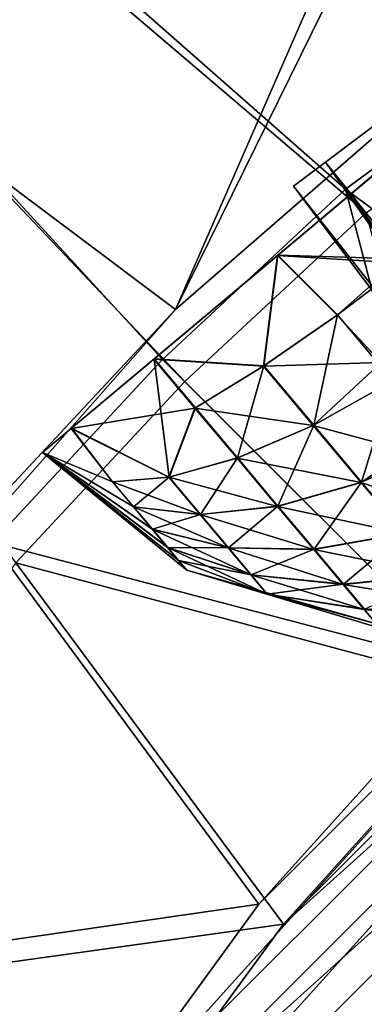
# Model space of a CAD drawing. Header units: metres. Extents: x 0 to 903, y -903 to 0.
# Tile 68 of 253: x 99 to 118, y -143 to -88. Entities that reach past the tile are written whole.
import ezdxf

# ---------------------------------------------------------------- set-up
doc = ezdxf.new("R2010")
doc.units = ezdxf.units.M

msp = doc.modelspace()

# ---------------------------------------------------------------- linework, layer by layer
at = {"layer": 'top'}
for points in [[(131.562469, -49.976849, 2063.059814), (3.563107, -25.973949, 2063.059814), (107.827393, -104.346909, 2063.059814)], [(107.827393, -104.346909, 2063.059814), (3.563107, -25.973949, 2063.059814), (91.159363, -123.211418, 2063.059814)], [(131.562469, -49.976849, 163.059692), (107.827393, -104.346909, 163.059692), (3.563107, -25.973949, 163.059692)], [(3.563107, -25.973949, 163.059692), (107.827393, -104.346909, 163.059692), (91.159363, -123.211418, 163.059692)], [(132.405029, -54.393982, 2063.059814), (131.562469, -49.976849, 2063.059814), (107.827393, -104.346909, 2063.059814)], [(131.562469, -49.976849, 163.059692), (132.405029, -54.393982, 163.059692), (107.827393, -104.346909, 163.059692)], [(132.405029, -54.393982, 2063.059814), (107.827393, -104.346909, 2063.059814), (126.493332, -88.116982, 2063.059814)], [(132.405029, -54.393982, 163.059692), (126.493332, -88.116982, 163.059692), (107.827393, -104.346909, 163.059692)], [(107.827393, -104.346909, 163.059692), (126.493332, -88.116982, 163.059692), (107.827393, -104.346909, 2063.059814)], [(126.493332, -88.116982, 163.059692), (126.493332, -88.116982, 2063.059814), (107.827393, -104.346909, 2063.059814)], [(91.159363, -123.211418, 163.059692), (107.827393, -104.346909, 163.059692), (97.868225, -115.004478, 210.863968)], [(107.827393, -104.346909, 2063.059814), (91.159363, -123.211418, 2063.059814), (97.867767, -115.004478, 2049.735596)], [(97.868225, -115.004478, 660.948853), (107.827393, -104.346909, 2063.059814), (97.867767, -115.004478, 2049.735596)], [(97.868225, -115.004478, 210.863968), (107.827393, -104.346909, 163.059692), (97.868225, -115.004478, 660.948853)], [(107.827393, -104.346909, 163.059692), (107.827393, -104.346909, 2063.059814), (97.868225, -115.004478, 660.948853)]]:
    msp.add_3dface(points, dxfattribs=at)
at = {"layer": 'top0123413'}
for points in [[(20.424814, -12.458053, 160.059708), (107.105812, -107.104874, 160.059708), (97.683662, -117.223701, 160.059708)], [(141.996323, -79.439949, 160.059708), (117.224632, -97.682732, 160.059708), (20.424814, -12.458053, 160.059708)], [(20.424814, -12.458053, 160.059708), (117.224632, -97.682732, 160.059708), (107.105812, -107.104874, 160.059708)], [(20.424814, -15.458053, 163.059708), (98.992104, -118.358597, 163.059708), (108.330559, -108.32962, 163.059708)], [(108.330559, -108.32962, 163.059708), (118.359528, -98.991165, 163.059708), (20.424814, -15.458053, 163.059708)], [(118.359528, -98.991165, 163.059708), (142.909363, -80.911797, 163.059708), (20.424814, -15.458053, 163.059708)], [(599.026855, -599.023621, 106.499786), (74.938576, -244.304413, 117.34655), (244.305359, -74.93528, 117.346581)], [(74.938576, -244.304413, 117.34655), (75.496498, -229.329498, 117.524498), (244.305359, -74.93528, 117.346581)], [(244.305359, -74.93528, 117.346581), (75.496498, -229.329498, 117.524498), (229.33046, -75.495567, 117.524498)], [(75.496498, -229.329498, 117.524498), (213.60553, -77.537285, 117.693382), (229.33046, -75.495567, 117.524498)], [(229.476379, -77.234627, 120.501686), (76.680428, -244.304428, 120.325508), (244.305359, -76.679497, 120.325508)], [(76.680428, -244.304428, 120.325508), (592.962036, -609.72644, 109.443001), (244.305359, -76.679497, 120.325508)], [(77.234871, -229.483627, 120.501595), (76.680428, -244.304428, 120.325508), (229.476379, -77.234627, 120.501686)], [(79.254448, -213.927536, 120.668671), (77.234871, -229.483627, 120.501595), (229.476379, -77.234627, 120.501686)], [(229.476379, -77.234627, 120.501686), (213.92392, -79.254364, 120.668716), (79.254448, -213.927536, 120.668671)], [(75.496498, -229.329498, 117.524498), (77.538223, -213.604507, 117.693382), (213.60553, -77.537285, 117.693382)], [(77.538223, -213.604507, 117.693382), (197.676346, -81.181343, 117.845009), (213.60553, -77.537285, 117.693382)], [(213.92392, -79.254364, 120.668716), (82.865562, -198.143082, 120.818924), (79.254448, -213.927536, 120.668671)], [(213.92392, -79.254364, 120.668716), (198.150421, -82.862846, 120.818863), (82.865562, -198.143082, 120.818924)], [(137.239929, -112.429337, 118.205276), (117.224632, -97.682732, 160.059708), (141.996323, -79.439949, 160.059708)], [(77.538223, -213.604507, 117.693382), (81.182274, -197.6754, 117.845009), (197.676346, -81.181343, 117.845009)], [(81.182274, -197.6754, 117.845009), (181.883881, -86.467819, 117.974686), (197.676346, -81.181343, 117.845009)], [(198.150421, -82.862846, 120.818863), (182.520538, -88.095657, 120.947189), (82.865562, -198.143082, 120.818924)], [(81.182274, -197.6754, 117.845009), (86.46875, -181.88295, 117.974686), (181.883881, -86.467819, 117.974686)], [(86.46875, -181.88295, 117.974686), (166.368546, -93.45578, 118.079933), (181.883881, -86.467819, 117.974686)], [(82.865562, -198.143082, 120.818924), (182.520538, -88.095657, 120.947189), (88.099136, -182.513092, 120.947243)], [(182.520538, -88.095657, 120.947189), (167.182159, -95.003593, 121.051247), (88.099136, -182.513092, 120.947243)], [(86.46875, -181.88295, 117.974686), (93.456711, -166.367615, 118.079933), (166.368546, -93.45578, 118.079933)], [(93.456711, -166.367615, 118.079933), (151.383621, -102.141632, 118.157684), (166.368546, -93.45578, 118.079933)], [(88.099136, -182.513092, 120.947243), (167.182159, -95.003593, 121.051247), (95.003654, -167.182938, 121.051231)], [(167.182159, -95.003593, 121.051247), (103.593681, -152.359482, 121.128174), (95.003654, -167.182938, 121.051231)], [(167.182159, -95.003593, 121.051247), (152.348343, -103.600594, 121.12822), (103.593681, -152.359482, 121.128174)], [(124.186272, -124.185341, 118.221291), (107.105812, -107.104874, 160.059708), (117.224632, -97.682732, 160.059708)], [(137.239929, -112.429337, 118.205276), (124.186272, -124.185341, 118.221291), (117.224632, -97.682732, 160.059708)], [(118.359528, -98.991165, 163.059708), (108.330559, -108.32962, 163.059708), (125.423309, -125.422371, 121.191208)], [(93.456711, -166.367615, 118.079933), (102.142563, -151.38269, 118.157677), (151.383621, -102.141632, 118.157684)], [(102.142563, -151.38269, 118.157677), (137.239929, -112.429337, 118.205276), (151.383621, -102.141632, 118.157684)], [(152.348343, -103.600594, 121.12822), (113.787743, -138.342361, 121.175354), (103.593681, -152.359482, 121.128174)], [(152.348343, -103.600594, 121.12822), (138.347977, -113.783012, 121.175346), (113.787743, -138.342361, 121.175354)], [(107.105812, -107.104874, 160.059708), (124.186272, -124.185341, 118.221291), (97.683662, -117.223701, 160.059708)], [(125.423309, -125.422371, 121.191208), (108.330559, -108.32962, 163.059708), (98.992104, -118.358597, 163.059708)], [(102.142563, -151.38269, 118.157677), (112.430267, -137.238998, 118.205276), (137.239929, -112.429337, 118.205276)], [(112.430267, -137.238998, 118.205276), (124.186272, -124.185341, 118.221291), (137.239929, -112.429337, 118.205276)], [(138.347977, -113.783012, 121.175346), (125.423309, -125.422371, 121.191208), (113.787743, -138.342361, 121.175354)], [(97.683662, -117.223701, 160.059708), (112.430267, -137.238998, 118.205276), (79.44088, -141.995377, 160.059708)], [(124.186272, -124.185341, 118.221291), (112.430267, -137.238998, 118.205276), (97.683662, -117.223701, 160.059708)], [(98.992104, -118.358597, 163.059708), (80.912735, -142.908432, 163.059708), (113.787743, -138.342361, 121.175354)], [(125.423309, -125.422371, 121.191208), (98.992104, -118.358597, 163.059708), (113.787743, -138.342361, 121.175354)], [(112.430267, -137.238998, 118.205276), (102.142563, -151.38269, 118.157677), (79.44088, -141.995377, 160.059708)], [(113.787743, -138.342361, 121.175354), (80.912735, -142.908432, 163.059708), (103.593681, -152.359482, 121.128174)], [(79.44088, -141.995377, 160.059708), (102.142563, -151.38269, 118.157677), (73.836693, -151.633652, 160.059708)]]:
    msp.add_3dface(points, dxfattribs=at)
at = {"layer": 'top0123417'}
for points in [[(120.343231, -93.001808, 1966.127197), (116.107849, -96.193443, 1963.930542), (158.70166, -149.538818, 1965.316895)], [(157.385361, -150.971924, 1953.325195), (116.107849, -96.193443, 1953.323853), (120.343231, -93.001808, 1951.127197)], [(120.343231, -93.001808, 1951.127197), (116.107849, -96.193443, 1963.930542), (120.343231, -93.001808, 1966.127197)], [(120.343231, -93.001808, 1951.127197), (116.107849, -96.193443, 1953.323853), (116.107849, -96.193443, 1963.930542)], [(120.343231, -93.001808, 1366.127197), (116.107849, -96.193443, 1363.930542), (158.70166, -149.538818, 1365.316895)], [(157.385361, -150.971924, 1353.325195), (116.107849, -96.193443, 1353.323853), (120.343231, -93.001808, 1351.127197)], [(120.343231, -93.001808, 1351.127197), (116.107849, -96.193443, 1363.930542), (120.343231, -93.001808, 1366.127197)], [(120.343231, -93.001808, 1351.127197), (116.107849, -96.193443, 1353.323853), (116.107849, -96.193443, 1363.930542)], [(116.107849, -96.193443, 1963.930542), (114.3535, -97.515457, 1958.627197), (156.912582, -151.551987, 1963.085205)], [(156.00679, -152.790512, 1958.627197), (114.3535, -97.515457, 1958.627197), (116.107849, -96.193443, 1953.323853)], [(116.107849, -96.193443, 1953.323853), (114.3535, -97.515457, 1958.627197), (116.107849, -96.193443, 1963.930542)], [(116.107849, -96.193443, 1363.930542), (114.3535, -97.515457, 1358.627197), (156.912582, -151.551987, 1363.085205)], [(156.00679, -152.790512, 1358.627197), (114.3535, -97.515457, 1358.627197), (116.107849, -96.193443, 1353.323853)], [(116.107849, -96.193443, 1353.323853), (114.3535, -97.515457, 1358.627197), (116.107849, -96.193443, 1363.930542)], [(116.107849, -96.193443, 1963.930542), (156.912582, -151.551987, 1963.085205), (158.70166, -149.538818, 1965.316895)], [(157.385361, -150.971924, 1953.325195), (156.00679, -152.790512, 1958.627197), (116.107849, -96.193443, 1953.323853)], [(116.107849, -96.193443, 1363.930542), (156.912582, -151.551987, 1363.085205), (158.70166, -149.538818, 1365.316895)], [(157.385361, -150.971924, 1353.325195), (156.00679, -152.790512, 1358.627197), (116.107849, -96.193443, 1353.323853)], [(114.3535, -97.515457, 1958.627197), (156.00679, -152.790512, 1958.627197), (156.912582, -151.551987, 1963.085205)], [(114.3535, -97.515457, 1358.627197), (156.00679, -152.790512, 1358.627197), (156.912582, -151.551987, 1363.085205)]]:
    msp.add_3dface(points, dxfattribs=at)
at = {"layer": 'top0123432'}
for points in [[(142.59726, -76.901436, 1043.041016), (100.465309, -112.255333, 1043.078369), (140.999176, -78.242424, 1053.566284)], [(142.59726, -76.901436, 1043.041016), (140.988235, -78.251602, 1032.518677), (100.465309, -112.255333, 1043.078369)], [(100.465309, -112.255333, 1043.078369), (102.074333, -110.905159, 1053.600708), (140.999176, -78.242424, 1053.566284)], [(140.988235, -78.251602, 1032.518677), (102.063393, -110.914345, 1032.553101), (100.465309, -112.255333, 1043.078369)], [(102.063393, -110.914345, 1032.553101), (140.988235, -78.251602, 1032.518677), (106.625282, -107.086349, 1023.627441)], [(140.999176, -78.242424, 1053.566284), (102.074333, -110.905159, 1053.600708), (106.6455, -107.069389, 1062.518311)], [(140.988235, -78.251602, 1032.518677), (136.417068, -82.087372, 1023.601074), (106.625282, -107.086349, 1023.627441)], [(140.999176, -78.242424, 1053.566284), (106.6455, -107.069389, 1062.518311), (136.437286, -82.070412, 1062.491943)], [(106.625282, -107.086349, 1023.627441), (136.417068, -82.087372, 1023.601074), (113.456482, -101.354141, 1017.660156)], [(106.6455, -107.069389, 1062.518311), (113.482887, -101.331978, 1068.473511), (136.437286, -82.070412, 1062.491943)], [(136.417068, -82.087372, 1023.601074), (129.579681, -87.824791, 1017.645874), (113.456482, -101.354141, 1017.660156)], [(136.437286, -82.070412, 1062.491943), (113.482887, -101.331978, 1068.473511), (129.606094, -87.802628, 1068.459229)], [(113.456482, -101.354141, 1017.660156), (129.579681, -87.824791, 1017.645874), (121.516991, -94.590378, 1015.559692)], [(113.482887, -101.331978, 1068.473511), (121.545578, -94.566391, 1070.559692), (129.606094, -87.802628, 1068.459229)], [(113.456482, -101.354141, 1017.660156), (121.516991, -94.590378, 1015.559692), (120.034271, -101.755966, 1016.555176)], [(121.545578, -94.566391, 1070.559692), (113.482887, -101.331978, 1068.473511), (120.874725, -101.552574, 1069.652588)], [(113.456482, -101.354141, 1017.660156), (112.68425, -107.46965, 1020.436829), (106.625282, -107.086349, 1023.627441)], [(113.482887, -101.331978, 1068.473511), (106.6455, -107.069389, 1062.518311), (112.707779, -107.449905, 1065.703003)], [(116.754654, -104.660233, 1017.924255), (112.68425, -107.46965, 1020.436829), (113.456482, -101.354141, 1017.660156)], [(116.780792, -104.638298, 1068.208862), (113.482887, -101.331978, 1068.473511), (112.707779, -107.449905, 1065.703003)], [(113.456482, -101.354141, 1017.660156), (120.034271, -101.755966, 1016.555176), (116.754654, -104.660233, 1017.924255)], [(113.482887, -101.331978, 1068.473511), (116.780792, -104.638298, 1068.208862), (120.874725, -101.552574, 1069.652588)], [(120.034271, -101.755966, 1016.555176), (119.19072, -107.262009, 1018.771912), (116.754654, -104.660233, 1017.924255)], [(120.874725, -101.552574, 1069.652588), (116.780792, -104.638298, 1068.208862), (119.83931, -108.284637, 1066.840454)], [(116.754654, -104.660233, 1017.924255), (119.19072, -107.262009, 1018.771912), (112.68425, -107.46965, 1020.436829)], [(116.780792, -104.638298, 1068.208862), (112.707779, -107.449905, 1065.703003), (115.46106, -110.732338, 1064.471191)], [(116.780792, -104.638298, 1068.208862), (115.46106, -110.732338, 1064.471191), (119.83931, -108.284637, 1066.840454)], [(106.625282, -107.086349, 1023.627441), (108.899902, -109.796715, 1023.952087), (102.063393, -110.914345, 1032.553101)], [(106.6455, -107.069389, 1062.518311), (102.074333, -110.905159, 1053.600708), (107.46701, -113.611023, 1057.067017)], [(112.68425, -107.46965, 1020.436829), (108.899902, -109.796715, 1023.952087), (106.625282, -107.086349, 1023.627441)], [(112.707779, -107.449905, 1065.703003), (106.6455, -107.069389, 1062.518311), (108.919777, -109.780037, 1062.193726)], [(106.6455, -107.069389, 1062.518311), (107.46701, -113.611023, 1057.067017), (108.919777, -109.780037, 1062.193726)], [(119.19072, -107.262009, 1018.771912), (115.438812, -110.751007, 1021.66864), (112.68425, -107.46965, 1020.436829)], [(119.19072, -107.262009, 1018.771912), (120.652428, -112.163895, 1021.935608), (115.438812, -110.751007, 1021.66864)], [(112.68425, -107.46965, 1020.436829), (115.438812, -110.751007, 1021.66864), (108.899902, -109.796715, 1023.952087)], [(111.245789, -112.553085, 1061.153076), (112.707779, -107.449905, 1065.703003), (108.919777, -109.780037, 1062.193726)], [(115.46106, -110.732338, 1064.471191), (112.707779, -107.449905, 1065.703003), (111.245789, -112.553085, 1061.153076)], [(119.83931, -108.284637, 1066.840454), (115.46106, -110.732338, 1064.471191), (118.110046, -113.891449, 1062.335327)], [(119.83931, -108.284637, 1066.840454), (118.110046, -113.891449, 1062.335327), (122.781975, -111.793983, 1064.467896)], [(108.899902, -109.796715, 1023.952087), (107.452469, -113.623222, 1029.083618), (102.063393, -110.914345, 1032.553101)], [(108.899902, -109.796715, 1023.952087), (111.22699, -112.568855, 1024.992798), (107.452469, -113.623222, 1029.083618)], [(108.919777, -109.780037, 1062.193726), (107.46701, -113.611023, 1057.067017), (111.245789, -112.553085, 1061.153076)], [(115.438812, -110.751007, 1021.66864), (111.22699, -112.568855, 1024.992798), (108.899902, -109.796715, 1023.952087)], [(100.465309, -112.255333, 1043.078369), (104.344398, -113.864403, 1052.488892), (102.074333, -110.905159, 1053.600708)], [(102.063393, -110.914345, 1032.553101), (104.33461, -113.872612, 1033.665161), (100.465309, -112.255333, 1043.078369)], [(102.063393, -110.914345, 1032.553101), (107.452469, -113.623222, 1029.083618), (104.33461, -113.872612, 1033.665161)], [(102.074333, -110.905159, 1053.600708), (104.344398, -113.864403, 1052.488892), (107.46701, -113.611023, 1057.067017)], [(115.438812, -110.751007, 1021.66864), (118.090019, -113.908257, 1023.804504), (111.22699, -112.568855, 1024.992798)], [(113.483696, -115.221954, 1059.348633), (115.46106, -110.732338, 1064.471191), (111.245789, -112.553085, 1061.153076)], [(115.46106, -110.732338, 1064.471191), (113.483696, -115.221954, 1059.348633), (118.110046, -113.891449, 1062.335327)], [(120.652428, -112.163895, 1021.935608), (118.090019, -113.908257, 1023.804504), (115.438812, -110.751007, 1021.66864)], [(120.652428, -112.163895, 1021.935608), (123.676826, -115.785324, 1025.684326), (118.090019, -113.908257, 1023.804504)], [(122.781975, -111.793983, 1064.467896), (118.110046, -113.891449, 1062.335327), (120.474258, -116.712082, 1059.345703)], [(107.992393, -118.225662, 1039.350952), (100.465309, -112.255333, 1043.078369), (107.387665, -117.506912, 1037.537842)], [(107.996262, -118.222412, 1046.803101), (100.465309, -112.255333, 1043.078369), (108.45118, -118.768478, 1043.077026)], [(107.393425, -117.502075, 1048.616211), (100.465309, -112.255333, 1043.078369), (107.996262, -118.222412, 1046.803101)], [(104.344398, -113.864403, 1052.488892), (100.465309, -112.255333, 1043.078369), (105.509369, -115.253723, 1051.549561)], [(104.33461, -113.872612, 1033.665161), (105.500565, -115.261108, 1034.604492), (100.465309, -112.255333, 1043.078369)], [(105.500565, -115.261108, 1034.604492), (106.541664, -116.500427, 1035.919312), (100.465309, -112.255333, 1043.078369)], [(106.541664, -116.500427, 1035.919312), (107.387665, -117.506912, 1037.537842), (100.465309, -112.255333, 1043.078369)], [(100.465309, -112.255333, 1043.078369), (107.992393, -118.225662, 1039.350952), (108.45118, -118.768478, 1043.077026)], [(100.465309, -112.255333, 1043.078369), (106.549103, -116.494179, 1050.234863), (105.509369, -115.253723, 1051.549561)], [(100.465309, -112.255333, 1043.078369), (107.393425, -117.502075, 1048.616211), (106.549103, -116.494179, 1050.234863)], [(111.22699, -112.568855, 1024.992798), (113.466774, -115.236153, 1026.797119), (107.452469, -113.623222, 1029.083618)], [(107.46701, -113.611023, 1057.067017), (109.198868, -115.676376, 1055.670654), (111.245789, -112.553085, 1061.153076)], [(111.245789, -112.553085, 1061.153076), (109.198868, -115.676376, 1055.670654), (113.483696, -115.221954, 1059.348633)], [(118.090019, -113.908257, 1023.804504), (113.466774, -115.236153, 1026.797119), (111.22699, -112.568855, 1024.992798)], [(107.452469, -113.623222, 1029.083618), (109.185776, -115.687363, 1030.47998), (104.33461, -113.872612, 1033.665161)], [(107.46701, -113.611023, 1057.067017), (104.344398, -113.864403, 1052.488892), (105.509369, -115.253723, 1051.549561)], [(105.509369, -115.253723, 1051.549561), (109.198868, -115.676376, 1055.670654), (107.46701, -113.611023, 1057.067017)], [(107.452469, -113.623222, 1029.083618), (113.466774, -115.236153, 1026.797119), (109.185776, -115.687363, 1030.47998)], [(104.33461, -113.872612, 1033.665161), (109.185776, -115.687363, 1030.47998), (105.500565, -115.261108, 1034.604492)], [(118.090019, -113.908257, 1023.804504), (120.457336, -116.72628, 1026.794189), (113.466774, -115.236153, 1026.797119)], [(118.110046, -113.891449, 1062.335327), (113.483696, -115.221954, 1059.348633), (115.48101, -117.604866, 1056.822876)], [(118.110046, -113.891449, 1062.335327), (115.48101, -117.604866, 1056.822876), (120.474258, -116.712082, 1059.345703)], [(123.676826, -115.785324, 1025.684326), (120.457336, -116.72628, 1026.794189), (118.090019, -113.908257, 1023.804504)], [(109.185776, -115.687363, 1030.47998), (110.733475, -117.529732, 1032.43457), (105.500565, -115.261108, 1034.604492)], [(105.500565, -115.261108, 1034.604492), (110.733475, -117.529732, 1032.43457), (106.541664, -116.500427, 1035.919312)], [(106.549103, -116.494179, 1050.234863), (109.198868, -115.676376, 1055.670654), (105.509369, -115.253723, 1051.549561)], [(113.466774, -115.236153, 1026.797119), (115.466721, -117.616859, 1029.322876), (109.185776, -115.687363, 1030.47998)], [(109.198868, -115.676376, 1055.670654), (110.74453, -117.520447, 1053.716064), (113.483696, -115.221954, 1059.348633)], [(113.483696, -115.221954, 1059.348633), (110.74453, -117.520447, 1053.716064), (115.48101, -117.604866, 1056.822876)], [(120.457336, -116.72628, 1026.794189), (115.466721, -117.616859, 1029.322876), (113.466774, -115.236153, 1026.797119)], [(106.549103, -116.494179, 1050.234863), (110.74453, -117.520447, 1053.716064), (109.198868, -115.676376, 1055.670654)], [(109.185776, -115.687363, 1030.47998), (115.466721, -117.616859, 1029.322876), (110.733475, -117.529732, 1032.43457)], [(110.733475, -117.529732, 1032.43457), (111.991135, -119.02597, 1034.84082), (106.541664, -116.500427, 1035.919312)], [(106.541664, -116.500427, 1035.919312), (111.991135, -119.02597, 1034.84082), (107.387665, -117.506912, 1037.537842)], [(107.393425, -117.502075, 1048.616211), (110.74453, -117.520447, 1053.716064), (106.549103, -116.494179, 1050.234863)], [(115.466721, -117.616859, 1029.322876), (120.457336, -116.72628, 1026.794189), (122.38102, -119.014885, 1030.474609)], [(120.474258, -116.712082, 1059.345703), (115.48101, -117.604866, 1056.822876), (117.102943, -119.541031, 1053.713623)], [(122.394112, -119.003899, 1055.665283), (120.474258, -116.712082, 1059.345703), (117.102943, -119.541031, 1053.713623)], [(112.890121, -120.094467, 1037.536133), (107.992393, -118.225662, 1039.350952), (107.387665, -117.506912, 1037.537842)], [(111.991135, -119.02597, 1034.84082), (112.890121, -120.094467, 1037.536133), (107.387665, -117.506912, 1037.537842)], [(110.74453, -117.520447, 1053.716064), (107.393425, -117.502075, 1048.616211), (111.999695, -119.018791, 1051.309814)], [(111.999695, -119.018791, 1051.309814), (107.393425, -117.502075, 1048.616211), (107.996262, -118.222412, 1046.803101)], [(115.466721, -117.616859, 1029.322876), (117.091881, -119.550308, 1032.432129), (110.733475, -117.529732, 1032.43457)], [(110.733475, -117.529732, 1032.43457), (117.091881, -119.550308, 1032.432129), (111.991135, -119.02597, 1034.84082)], [(115.48101, -117.604866, 1056.822876), (110.74453, -117.520447, 1053.716064), (111.999695, -119.018791, 1051.309814)], [(115.48101, -117.604866, 1056.822876), (111.999695, -119.018791, 1051.309814), (117.102943, -119.541031, 1053.713623)], [(117.091881, -119.550308, 1032.432129), (115.466721, -117.616859, 1029.322876), (122.38102, -119.014885, 1030.474609)], [(108.45118, -118.768478, 1043.077026), (107.992393, -118.225662, 1039.350952), (112.890121, -120.094467, 1037.536133)], [(111.999695, -119.018791, 1051.309814), (107.996262, -118.222412, 1046.803101), (112.895882, -120.089638, 1048.614502)], [(112.895882, -120.089638, 1048.614502), (107.996262, -118.222412, 1046.803101), (108.45118, -118.768478, 1043.077026)], [(118.928047, -121.723541, 1046.611206), (108.45118, -118.768478, 1043.077026), (119.13488, -121.97377, 1043.072876)], [(119.13488, -121.97377, 1043.072876), (108.45118, -118.768478, 1043.077026), (112.890121, -120.094467, 1037.536133)], [(112.895882, -120.089638, 1048.614502), (108.45118, -118.768478, 1043.077026), (118.928047, -121.723541, 1046.611206)], [(117.091881, -119.550308, 1032.432129), (118.253555, -120.931023, 1035.915161), (111.991135, -119.02597, 1034.84082)], [(111.991135, -119.02597, 1034.84082), (118.253555, -120.931023, 1035.915161), (112.890121, -120.094467, 1037.536133)], [(117.102943, -119.541031, 1053.713623), (111.999695, -119.018791, 1051.309814), (112.895882, -120.089638, 1048.614502)], [(117.091881, -119.550308, 1032.432129), (122.38102, -119.014885, 1030.474609), (123.756081, -120.649223, 1034.59729)], [(118.260994, -120.924782, 1050.230713), (122.394112, -119.003899, 1055.665283), (117.102943, -119.541031, 1053.713623)], [(118.260994, -120.924782, 1050.230713), (117.102943, -119.541031, 1053.713623), (112.895882, -120.089638, 1048.614502)], [(123.756081, -120.649223, 1034.59729), (118.253555, -120.931023, 1035.915161), (117.091881, -119.550308, 1032.432129)], [(118.253555, -120.931023, 1035.915161), (118.92437, -121.726631, 1039.534546), (112.890121, -120.094467, 1037.536133)], [(112.890121, -120.094467, 1037.536133), (118.92437, -121.726631, 1039.534546), (119.13488, -121.97377, 1043.072876)], [(118.928047, -121.723541, 1046.611206), (118.260994, -120.924782, 1050.230713), (112.895882, -120.089638, 1048.614502)], [(124.550125, -121.590973, 1038.881592), (118.253555, -120.931023, 1035.915161), (123.756081, -120.649223, 1034.59729)], [(124.550125, -121.590973, 1038.881592), (118.92437, -121.726631, 1039.534546), (118.253555, -120.931023, 1035.915161)]]:
    msp.add_3dface(points, dxfattribs=at)

doc.saveas('drawing.dxf')
